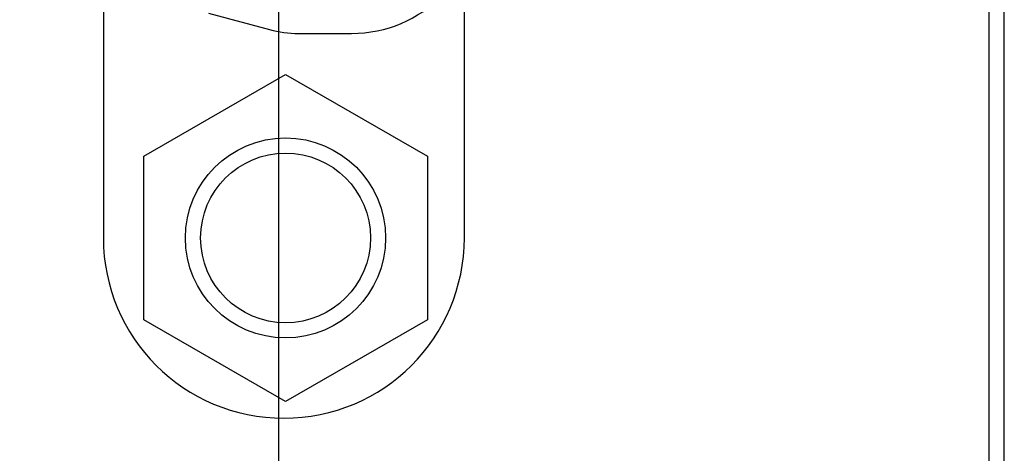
# Model space of a CAD drawing. Header units: inches. Extents: x 0 to 34, y 0 to 22.
# Tile 7 of 25: x 11.71 to 12.36, y 11.3 to 11.586. Entities that reach past the tile are written whole.
import ezdxf

# ---------------------------------------------------------------- set-up
doc = ezdxf.new("R2010")
doc.units = ezdxf.units.IN
doc.header["$LTSCALE"] = 1.87
doc.header["$MEASUREMENT"] = 0
doc.layers.get('0').update_dxf_attribs({"linetype": 'CONTINUOUS'})
doc.layers.add('DIMENSIONS', color=7, linetype='CONTINUOUS')
doc.styles.get("Standard").update_dxf_attribs({"font": 'txt', "width": 0.8})
doc.dimstyles.new('DIMSTYLE_1', dxfattribs={"dimtxt": 0.125, "dimasz": 0.18, "dimexe": 0.18, "dimexo": 0.0625, "dimgap": 0.09, "dimtad": 0, "dimtih": 1, "dimtoh": 1, "dimdec": 3, "dimzin": 4, "dimdsep": 46, "dimtxsty": 'STANDARD', "dimblk": '_FILLED', "dimblk1": '_FILLED', "dimblk2": '_FILLED', "dimcen": 0.09, "dimadec": 0, "dimazin": 0, "dimtp": 0.01, "dimtm": 0.01, "dimtfac": 1, "dimtdec": 3, "dimtofl": 0, "dimtmove": 0, "dimatfit": 3, "dimldrblk": '_FILLED', "dimfxl": 1, "dimtolj": 1, "dimtzin": 4, "dimarcsym": 0})

# ---------------------------------------------------------------- blocks, each defined once
blk = doc.blocks.new('_FILLED')
at = {"color": 0, "linetype": 'BYBLOCK'}
blk.add_solid([(0, 0), (-1, 0.1736), (-1, -0.1736)], dxfattribs=at)
blk = doc.blocks.new('*D8')
at = {"layer": 'DIMENSIONS', "color": 2, "linetype": 'CONTINUOUS'}
for p, q in [((11.88109, 11.72942), (11.88109, 8.39211)), ((11.57159, 9.22254), (11.57159, 8.39211)), ((11.57159, 8.51711), (11.16876, 8.51711)), ((11.88109, 8.51711), (12.24109, 8.51711))]:
    blk.add_line(p, q, dxfattribs=at)
at = {"layer": 'DIMENSIONS', "color": 2, "linetype": 'CONTINUOUS', "xscale": 0.18, "yscale": 0.18, "zscale": 0.18}
blk.add_blockref('_FILLED', (11.57159, 8.51711), dxfattribs=at)
at = {"layer": 'DIMENSIONS', "color": 2, "linetype": 'CONTINUOUS', "xscale": 0.18, "yscale": 0.18, "zscale": 0.18, "rotation": 180}
blk.add_blockref('_FILLED', (11.88109, 8.51711), dxfattribs=at)
at = {"layer": 'DIMENSIONS', "color": 2, "linetype": 'CONTINUOUS', "width": 0.8}
for s, p in [('[', (10.50626, 8.45461)), (']', (11.00626, 8.45461)), ('.310', (9.98126, 8.45461)), ('7.86', (10.60626, 8.45461))]:
    blk.add_text(s, height=0.125, dxfattribs=at).set_placement(p)

msp = doc.modelspace()

# ---------------------------------------------------------------- linework, layer by layer
at = {"color": 7, "linetype": 'CONTINUOUS'}
for p, q in [((12.35959, 9.26711), (12.35959, 14.40502)), ((12.34959, 10.30502), (12.34959, 14.37502)), ((11.76559, 11.6244), (11.76559, 11.44202)), ((12.00359, 11.44202), (12.00359, 11.59625)), ((11.83481, 11.59034), (11.8751, 11.57954)), ((11.89425, 11.57702), (11.92925, 11.57702)), ((11.79222, 11.496), (11.88572, 11.54998)), ((11.88572, 11.54998), (11.97922, 11.496)), ((11.79222, 11.38803), (11.79222, 11.496)), ((11.97922, 11.496), (11.97922, 11.38803)), ((11.88572, 11.33405), (11.79222, 11.38803)), ((11.97922, 11.38803), (11.88572, 11.33405))]:
    msp.add_line(p, q, dxfattribs=at)
for radius in [0.066, 0.056]:
    msp.add_circle((11.88572, 11.44202), radius, dxfattribs=at)
for centre, radius, start, end in [((11.92925, 11.66102), 0.084, 270, 360), ((11.89425, 11.65102), 0.074, 255, 270), ((11.88459, 11.44202), 0.119, 180, 360)]:
    msp.add_arc(centre, radius, start, end, dxfattribs=at)

# ---------------------------------------------------------------- dimensions: what is measured, and where the dimension line sits
at = {"layer": 'DIMENSIONS', "color": 2, "linetype": 'CONTINUOUS'}
dim = msp.add_linear_dim(base=(11.5715941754, 8.5171105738), p1=(11.8810941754, 11.7294205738), p2=(11.5715941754, 9.2225366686), angle=180, dimstyle='DIMSTYLE_1', dxfattribs=at)
dim.commit()
dim.dimension.update_dxf_attribs({"geometry": '*D8', "text_midpoint": (10.5437581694, 8.5171105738), "dimtype": 160})

doc.saveas('drawing.dxf')
